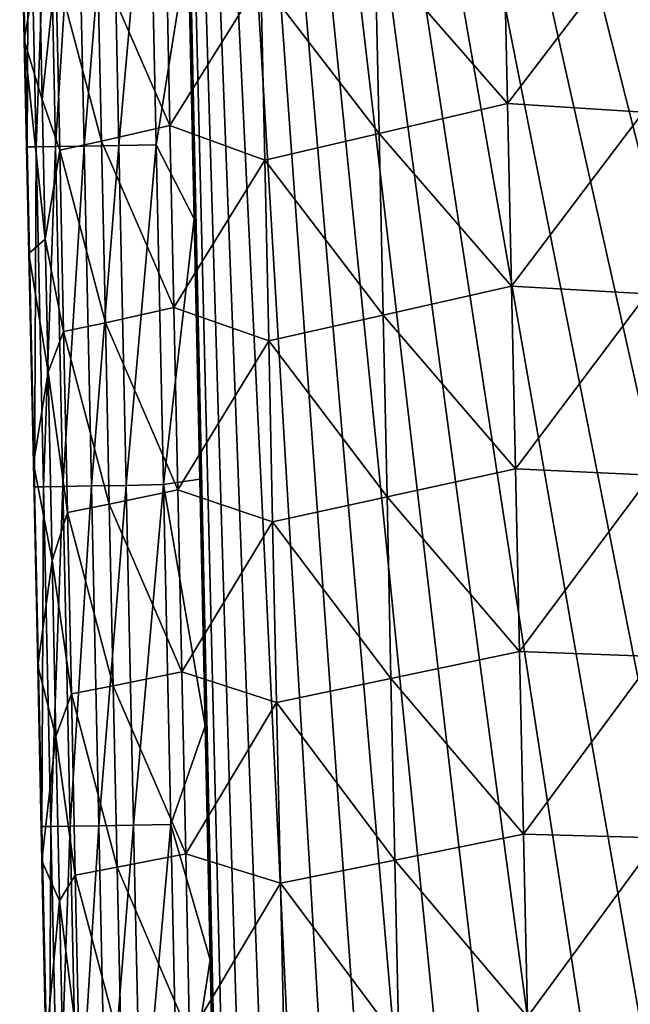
# Model space of a CAD drawing. Header units: metres. Extents: x -50 to 50, y -86 to 50.
# Tile 7 of 256: x -13.13 to -10.7, y -74.71 to -70.8. Entities that reach past the tile are written whole.
import ezdxf

# ---------------------------------------------------------------- set-up
doc = ezdxf.new("R2010")
doc.units = ezdxf.units.M
doc.layers.add('solid_MONTA1__SW0001', color=7, linetype='CONTINUOUS')

msp = doc.modelspace()

# ---------------------------------------------------------------- linework, layer by layer
at = {"layer": 'solid_MONTA1__SW0001'}
for points in [[(-6.753284, -84.217964, 190.015335), (-6.302135, -63.682034, 190.151138), (-12.598717, -63.688759, 189.873138)], [(-7.445447, -84.062973, 189.993546), (-6.753284, -84.217964, 190.015335), (-12.598717, -63.688759, 189.873138)], [(-8.074761, -83.87709, 189.972122), (-7.445447, -84.062973, 189.993546), (-12.598717, -63.688759, 189.873138)], [(-8.64421, -83.655418, 189.951523), (-8.074761, -83.87709, 189.972122), (-12.598717, -63.688759, 189.873138)], [(-9.15791, -83.404251, 189.932022), (-8.64421, -83.655418, 189.951523), (-12.598717, -63.688759, 189.873138)], [(-9.617233, -83.128433, 189.913895), (-9.15791, -83.404251, 189.932022), (-12.598717, -63.688759, 189.873138)], [(-10.026328, -82.829269, 189.897308), (-9.617233, -83.128433, 189.913895), (-12.598717, -63.688759, 189.873138)], [(-10.398355, -82.502365, 189.881912), (-10.026328, -82.829269, 189.897308), (-12.598717, -63.688759, 189.873138)], [(-10.737927, -82.144897, 189.867722), (-10.398355, -82.502365, 189.881912), (-12.598717, -63.688759, 189.873138)], [(-11.047098, -81.754379, 189.854767), (-10.737927, -82.144897, 189.867722), (-12.598717, -63.688759, 189.873138)], [(-11.32686, -81.327881, 189.843155), (-11.047098, -81.754379, 189.854767), (-12.598717, -63.688759, 189.873138)], [(-11.578047, -80.858528, 189.832993), (-11.32686, -81.327881, 189.843155), (-12.598717, -63.688759, 189.873138)], [(-11.798688, -80.342522, 189.824524), (-11.578047, -80.858528, 189.832993), (-12.598717, -63.688759, 189.873138)], [(-11.986286, -79.775856, 189.817978), (-11.798688, -80.342522, 189.824524), (-12.598717, -63.688759, 189.873138)], [(-12.135464, -79.151413, 189.813782), (-11.986286, -79.775856, 189.817978), (-12.598717, -63.688759, 189.873138)], [(-12.238693, -78.48465, 189.812347), (-12.135464, -79.151413, 189.813782), (-12.598717, -63.688759, 189.873138)], [(-12.292116, -77.786102, 189.813873), (-12.238693, -78.48465, 189.812347), (-12.598717, -63.688759, 189.873138)], [(-12.590246, -64.108673, 189.871765), (-12.292116, -77.786102, 189.813873), (-12.598717, -63.688759, 189.873138)], [(-12.590246, -64.108673, 189.871765), (-12.575662, -64.827927, 189.869354), (-12.292116, -77.786102, 189.813873)], [(-12.575662, -64.827927, 189.869354), (-12.561379, -65.527908, 189.866943), (-12.292116, -77.786102, 189.813873)], [(-12.561379, -65.527908, 189.866943), (-12.533706, -66.873779, 189.862106), (-12.292116, -77.786102, 189.813873)], [(-12.533706, -66.873779, 189.862106), (-12.507195, -68.149635, 189.857285), (-12.292116, -77.786102, 189.813873)], [(-12.507195, -68.149635, 189.857285), (-12.481818, -69.358978, 189.852509), (-12.292116, -77.786102, 189.813873)], [(-12.481818, -69.358978, 189.852509), (-12.457533, -70.506218, 189.847794), (-12.292116, -77.786102, 189.813873)], [(-13.12559, -69.960312, 189.214676), (-13.126786, -70.02092, 189.127426), (-13.108474, -70.885162, 189.123703)], [(-13.090004, -69.960243, 189.380127), (-13.12559, -69.960312, 189.214676), (-13.096989, -71.308273, 189.209091)], [(-13.096989, -71.308273, 189.209091), (-13.12559, -69.960312, 189.214676), (-13.108474, -70.885162, 189.123703)], [(-13.090004, -69.960243, 189.380127), (-13.096989, -71.308273, 189.209091), (-13.06138, -71.308228, 189.374527)], [(-13.090004, -69.960243, 189.380127), (-13.06138, -71.308228, 189.374527), (-13.01287, -69.959259, 189.536621)], [(-13.06138, -71.308228, 189.374527), (-12.984224, -71.307259, 189.531021), (-13.01287, -69.959259, 189.536621)], [(-13.01287, -69.959259, 189.536621), (-12.984224, -71.307259, 189.531021), (-12.899449, -69.957413, 189.669174)], [(-12.984224, -71.307259, 189.531021), (-12.870788, -71.305412, 189.663559), (-12.899449, -69.957413, 189.669174)], [(-12.899449, -69.957413, 189.669174), (-12.870788, -71.305412, 189.663559), (-12.761465, -69.954903, 189.767044)], [(-12.870788, -71.305412, 189.663559), (-12.732791, -71.302895, 189.761414), (-12.761465, -69.954903, 189.767044)], [(-12.761465, -69.954903, 189.767044), (-12.732791, -71.302895, 189.761414), (-12.61341, -69.952019, 189.826447)], [(-12.732791, -71.302895, 189.761414), (-12.584728, -71.299995, 189.820786), (-12.61341, -69.952019, 189.826447)], [(-12.61341, -69.952019, 189.826447), (-12.584728, -71.299995, 189.820786), (-12.457533, -70.506218, 189.847794)], [(-13.108474, -70.885162, 189.123703), (-13.126786, -70.02092, 189.127426), (-13.049208, -70.543686, 187.162292)], [(-11.715272, -70.535378, 184.698914), (-11.205778, -70.412384, 184.406189), (-11.190065, -71.136742, 184.411224)], [(-11.190065, -71.136742, 184.411224), (-11.205778, -70.412384, 184.406189), (-10.667182, -70.451523, 184.220291)], [(-11.190065, -71.136742, 184.411224), (-10.667182, -70.451523, 184.220291), (-10.651548, -71.17112, 184.225357)], [(-12.817432, -70.565788, 186.08165), (-12.545618, -70.501976, 185.558823), (-12.530098, -71.224037, 185.563675)], [(-12.584728, -71.299995, 189.820786), (-12.434306, -71.594261, 189.84314), (-12.457533, -70.506218, 189.847794)], [(-12.530098, -71.224037, 185.563675), (-12.545618, -70.501976, 185.558823), (-12.169041, -70.644066, 185.089874)], [(-12.457533, -70.506218, 189.847794), (-12.434306, -71.594261, 189.84314), (-12.292116, -77.786102, 189.813873)], [(-13.108474, -70.885162, 189.123703), (-13.049208, -70.543686, 187.162292), (-13.036962, -71.120949, 187.166122)], [(-13.036962, -71.120949, 187.166122), (-13.049208, -70.543686, 187.162292), (-12.983206, -70.603127, 186.626083)], [(-12.983206, -70.603127, 186.626083), (-12.817432, -70.565788, 186.08165), (-12.80202, -71.285744, 186.086456)], [(-12.80202, -71.285744, 186.086456), (-12.817432, -70.565788, 186.08165), (-12.530098, -71.224037, 185.563675)], [(-12.169041, -70.644066, 185.089874), (-11.715272, -70.535378, 184.698914), (-11.699678, -71.255836, 184.703857)], [(-11.699678, -71.255836, 184.703857), (-11.715272, -70.535378, 184.698914), (-11.190065, -71.136742, 184.411224)], [(-13.036962, -71.120949, 187.166122), (-12.983206, -70.603127, 186.626083), (-12.967885, -71.321793, 186.630859)], [(-12.967885, -71.321793, 186.630859), (-12.983206, -70.603127, 186.626083), (-12.80202, -71.285744, 186.086456)], [(-12.530098, -71.224037, 185.563675), (-12.169041, -70.644066, 185.089874), (-12.153567, -71.361046, 185.094742)], [(-12.153567, -71.361046, 185.094742), (-12.169041, -70.644066, 185.089874), (-11.699678, -71.255836, 184.703857)], [(-13.108474, -70.885162, 189.123703), (-13.036962, -71.120949, 187.166122), (-13.025191, -71.67437, 187.169815)], [(-13.090423, -71.731728, 189.119949), (-13.108474, -70.885162, 189.123703), (-13.025191, -71.67437, 187.169815)], [(-13.096989, -71.308273, 189.209091), (-13.108474, -70.885162, 189.123703), (-13.090423, -71.731728, 189.119949)], [(-13.025191, -71.67437, 187.169815), (-13.036962, -71.120949, 187.166122), (-12.967885, -71.321793, 186.630859)], [(-11.699678, -71.255836, 184.703857), (-11.190065, -71.136742, 184.411224), (-11.174342, -71.861099, 184.416275)], [(-11.174342, -71.861099, 184.416275), (-11.190065, -71.136742, 184.411224), (-10.651548, -71.17112, 184.225357)], [(-11.174342, -71.861099, 184.416275), (-10.651548, -71.17112, 184.225357), (-10.635907, -71.890709, 184.230438)], [(-12.80202, -71.285744, 186.086456), (-12.530098, -71.224037, 185.563675), (-12.51455, -71.946106, 185.568558)], [(-12.51455, -71.946106, 185.568558), (-12.530098, -71.224037, 185.563675), (-12.153567, -71.361046, 185.094742)], [(-12.153567, -71.361046, 185.094742), (-11.699678, -71.255836, 184.703857), (-11.68407, -71.976295, 184.708817)], [(-11.68407, -71.976295, 184.708817), (-11.699678, -71.255836, 184.703857), (-11.174342, -71.861099, 184.416275)], [(-13.06138, -71.308228, 189.374527), (-13.096989, -71.308273, 189.209091), (-13.068099, -72.656235, 189.203232)], [(-13.096989, -71.308273, 189.209091), (-13.090423, -71.731728, 189.119949), (-13.072555, -72.564568, 189.11618)], [(-13.068099, -72.656235, 189.203232), (-13.096989, -71.308273, 189.209091), (-13.072555, -72.564568, 189.11618)], [(-13.06138, -71.308228, 189.374527), (-13.068099, -72.656235, 189.203232), (-13.032469, -72.656212, 189.368683)], [(-13.06138, -71.308228, 189.374527), (-13.032469, -72.656212, 189.368683), (-12.984224, -71.307259, 189.531021)], [(-13.032469, -72.656212, 189.368683), (-12.955293, -72.655258, 189.525162), (-12.984224, -71.307259, 189.531021)], [(-12.984224, -71.307259, 189.531021), (-12.955293, -72.655258, 189.525162), (-12.870788, -71.305412, 189.663559)], [(-12.967885, -71.321793, 186.630859), (-12.80202, -71.285744, 186.086456), (-12.786572, -72.005699, 186.091293)], [(-12.955293, -72.655258, 189.525162), (-12.841838, -72.653412, 189.657669), (-12.870788, -71.305412, 189.663559)], [(-12.870788, -71.305412, 189.663559), (-12.841838, -72.653412, 189.657669), (-12.732791, -71.302895, 189.761414)], [(-12.841838, -72.653412, 189.657669), (-12.703829, -72.650879, 189.755508), (-12.732791, -71.302895, 189.761414)], [(-12.786572, -72.005699, 186.091293), (-12.80202, -71.285744, 186.086456), (-12.51455, -71.946106, 185.568558)], [(-12.732791, -71.302895, 189.761414), (-12.703829, -72.650879, 189.755508), (-12.584728, -71.299995, 189.820786)], [(-12.703829, -72.650879, 189.755508), (-12.555758, -72.647957, 189.81488), (-12.584728, -71.299995, 189.820786)], [(-12.584728, -71.299995, 189.820786), (-12.555758, -72.647957, 189.81488), (-12.434306, -71.594261, 189.84314)], [(-13.025191, -71.67437, 187.169815), (-12.967885, -71.321793, 186.630859), (-12.952523, -72.040466, 186.635681)], [(-12.952523, -72.040466, 186.635681), (-12.967885, -71.321793, 186.630859), (-12.786572, -72.005699, 186.091293)], [(-12.51455, -71.946106, 185.568558), (-12.153567, -71.361046, 185.094742), (-12.138073, -72.078026, 185.09964)], [(-12.138073, -72.078026, 185.09964), (-12.153567, -71.361046, 185.094742), (-11.68407, -71.976295, 184.708817)], [(-12.555758, -72.647957, 189.81488), (-12.412109, -72.625832, 189.838577), (-12.434306, -71.594261, 189.84314)], [(-12.434306, -71.594261, 189.84314), (-12.412109, -72.625832, 189.838577), (-12.292116, -77.786102, 189.813873)], [(-13.090423, -71.731728, 189.119949), (-13.025191, -71.67437, 187.169815), (-13.013929, -72.202599, 187.173355)], [(-13.013929, -72.202599, 187.173355), (-13.025191, -71.67437, 187.169815), (-12.952523, -72.040466, 186.635681)], [(-13.072555, -72.564568, 189.11618), (-13.090423, -71.731728, 189.119949), (-13.013929, -72.202599, 187.173355)], [(-11.68407, -71.976295, 184.708817), (-11.174342, -71.861099, 184.416275), (-11.158604, -72.585457, 184.421326)], [(-11.158604, -72.585457, 184.421326), (-11.174342, -71.861099, 184.416275), (-10.635907, -71.890709, 184.230438)], [(-11.158604, -72.585457, 184.421326), (-10.635907, -71.890709, 184.230438), (-10.620254, -72.610298, 184.235519)], [(-12.786572, -72.005699, 186.091293), (-12.51455, -71.946106, 185.568558), (-12.498974, -72.668167, 185.573471)], [(-12.498974, -72.668167, 185.573471), (-12.51455, -71.946106, 185.568558), (-12.138073, -72.078026, 185.09964)], [(-12.952523, -72.040466, 186.635681), (-12.786572, -72.005699, 186.091293), (-12.77109, -72.725655, 186.096176)], [(-12.77109, -72.725655, 186.096176), (-12.786572, -72.005699, 186.091293), (-12.498974, -72.668167, 185.573471)], [(-12.138073, -72.078026, 185.09964), (-11.68407, -71.976295, 184.708817), (-11.668443, -72.696747, 184.713806)], [(-11.668443, -72.696747, 184.713806), (-11.68407, -71.976295, 184.708817), (-11.158604, -72.585457, 184.421326)], [(-13.013929, -72.202599, 187.173355), (-12.952523, -72.040466, 186.635681), (-12.937119, -72.759132, 186.640549)], [(-12.937119, -72.759132, 186.640549), (-12.952523, -72.040466, 186.635681), (-12.77109, -72.725655, 186.096176)], [(-12.498974, -72.668167, 185.573471), (-12.138073, -72.078026, 185.09964), (-12.122558, -72.795006, 185.104568)], [(-12.122558, -72.795006, 185.104568), (-12.138073, -72.078026, 185.09964), (-11.668443, -72.696747, 184.713806)], [(-13.072555, -72.564568, 189.11618), (-13.013929, -72.202599, 187.173355), (-12.997971, -72.949081, 187.178406)], [(-12.997971, -72.949081, 187.178406), (-13.013929, -72.202599, 187.173355), (-12.937119, -72.759132, 186.640549)], [(-13.055243, -73.366837, 189.112473), (-13.072555, -72.564568, 189.11618), (-12.997971, -72.949081, 187.178406)], [(-13.068099, -72.656235, 189.203232), (-13.072555, -72.564568, 189.11618), (-13.055243, -73.366837, 189.112473)], [(-11.668443, -72.696747, 184.713806), (-11.158604, -72.585457, 184.421326), (-11.142868, -73.309814, 184.426422)], [(-11.142868, -73.309814, 184.426422), (-11.158604, -72.585457, 184.421326), (-10.620254, -72.610298, 184.235519)], [(-12.555758, -72.647957, 189.81488), (-12.390909, -73.604622, 189.834106), (-12.412109, -72.625832, 189.838577)], [(-12.412109, -72.625832, 189.838577), (-12.390909, -73.604622, 189.834106), (-12.292116, -77.786102, 189.813873)], [(-11.142868, -73.309814, 184.426422), (-10.620254, -72.610298, 184.235519), (-10.604607, -73.329903, 184.240616)], [(-13.032469, -72.656212, 189.368683), (-13.068099, -72.656235, 189.203232), (-13.03894, -74.004181, 189.197128)], [(-13.03894, -74.004181, 189.197128), (-13.068099, -72.656235, 189.203232), (-13.055243, -73.366837, 189.112473)], [(-13.032469, -72.656212, 189.368683), (-13.03894, -74.004181, 189.197128), (-13.003287, -74.004181, 189.362564)], [(-13.032469, -72.656212, 189.368683), (-13.003287, -74.004181, 189.362564), (-12.955293, -72.655258, 189.525162)], [(-13.003287, -74.004181, 189.362564), (-12.92609, -74.003235, 189.519028), (-12.955293, -72.655258, 189.525162)], [(-12.955293, -72.655258, 189.525162), (-12.92609, -74.003235, 189.519028), (-12.841838, -72.653412, 189.657669)], [(-12.92609, -74.003235, 189.519028), (-12.812617, -74.001396, 189.651535), (-12.841838, -72.653412, 189.657669)], [(-12.841838, -72.653412, 189.657669), (-12.812617, -74.001396, 189.651535), (-12.703829, -72.650879, 189.755508)], [(-12.812617, -74.001396, 189.651535), (-12.674596, -73.998856, 189.749359), (-12.703829, -72.650879, 189.755508)], [(-12.77109, -72.725655, 186.096176), (-12.498974, -72.668167, 185.573471), (-12.483384, -73.390198, 185.57843)], [(-12.703829, -72.650879, 189.755508), (-12.674596, -73.998856, 189.749359), (-12.555758, -72.647957, 189.81488)], [(-12.674596, -73.998856, 189.749359), (-12.526518, -73.995918, 189.808701), (-12.555758, -72.647957, 189.81488)], [(-12.555758, -72.647957, 189.81488), (-12.526518, -73.995918, 189.808701), (-12.390909, -73.604622, 189.834106)], [(-12.483384, -73.390198, 185.57843), (-12.498974, -72.668167, 185.573471), (-12.122558, -72.795006, 185.104568)], [(-12.122558, -72.795006, 185.104568), (-11.668443, -72.696747, 184.713806), (-11.652819, -73.417191, 184.718826)], [(-11.652819, -73.417191, 184.718826), (-11.668443, -72.696747, 184.713806), (-11.142868, -73.309814, 184.426422)], [(-12.937119, -72.759132, 186.640549), (-12.77109, -72.725655, 186.096176), (-12.755587, -73.445564, 186.101105)], [(-12.755587, -73.445564, 186.101105), (-12.77109, -72.725655, 186.096176), (-12.483384, -73.390198, 185.57843)], [(-12.997971, -72.949081, 187.178406), (-12.937119, -72.759132, 186.640549), (-12.921685, -73.477745, 186.645447)], [(-12.921685, -73.477745, 186.645447), (-12.937119, -72.759132, 186.640549), (-12.755587, -73.445564, 186.101105)], [(-12.483384, -73.390198, 185.57843), (-12.122558, -72.795006, 185.104568), (-12.107042, -73.511948, 185.109528)], [(-12.107042, -73.511948, 185.109528), (-12.122558, -72.795006, 185.104568), (-11.652819, -73.417191, 184.718826)], [(-13.055243, -73.366837, 189.112473), (-12.997971, -72.949081, 187.178406), (-12.983028, -73.646416, 187.183182)], [(-12.983028, -73.646416, 187.183182), (-12.997971, -72.949081, 187.178406), (-12.921685, -73.477745, 186.645447)], [(-11.652819, -73.417191, 184.718826), (-11.142868, -73.309814, 184.426422), (-11.127163, -74.03418, 184.431534)], [(-11.127163, -74.03418, 184.431534), (-11.142868, -73.309814, 184.426422), (-10.604607, -73.329903, 184.240616)], [(-11.127163, -74.03418, 184.431534), (-10.604607, -73.329903, 184.240616), (-10.588995, -74.049507, 184.245728)], [(-13.03848, -74.139786, 189.108826), (-13.055243, -73.366837, 189.112473), (-12.983028, -73.646416, 187.183182)], [(-13.03894, -74.004181, 189.197128), (-13.055243, -73.366837, 189.112473), (-13.03848, -74.139786, 189.108826)], [(-12.755587, -73.445564, 186.101105), (-12.483384, -73.390198, 185.57843), (-12.467801, -74.112228, 185.58345)], [(-12.467801, -74.112228, 185.58345), (-12.483384, -73.390198, 185.57843), (-12.107042, -73.511948, 185.109528)], [(-12.107042, -73.511948, 185.109528), (-11.652819, -73.417191, 184.718826), (-11.637218, -74.137642, 184.723892)], [(-11.637218, -74.137642, 184.723892), (-11.652819, -73.417191, 184.718826), (-11.127163, -74.03418, 184.431534)], [(-12.921685, -73.477745, 186.645447), (-12.755587, -73.445564, 186.101105), (-12.74008, -74.165489, 186.106094)], [(-12.74008, -74.165489, 186.106094), (-12.755587, -73.445564, 186.101105), (-12.467801, -74.112228, 185.58345)], [(-12.983028, -73.646416, 187.183182), (-12.921685, -73.477745, 186.645447), (-12.906237, -74.196388, 186.650421)], [(-12.906237, -74.196388, 186.650421), (-12.921685, -73.477745, 186.645447), (-12.74008, -74.165489, 186.106094)], [(-12.467801, -74.112228, 185.58345), (-12.107042, -73.511948, 185.109528), (-12.091539, -74.22892, 185.114532)], [(-12.091539, -74.22892, 185.114532), (-12.107042, -73.511948, 185.109528), (-11.637218, -74.137642, 184.723892)], [(-12.526518, -73.995918, 189.808701), (-12.370638, -74.533188, 189.829742), (-12.390909, -73.604622, 189.834106)], [(-12.390909, -73.604622, 189.834106), (-12.370638, -74.533188, 189.829742), (-12.292116, -77.786102, 189.813873)], [(-13.03848, -74.139786, 189.108826), (-12.983028, -73.646416, 187.183182), (-12.96903, -74.298553, 187.187698)], [(-12.96903, -74.298553, 187.187698), (-12.983028, -73.646416, 187.183182), (-12.906237, -74.196388, 186.650421)], [(-13.003287, -74.004181, 189.362564), (-12.973783, -75.352173, 189.356201), (-12.92609, -74.003235, 189.519028)], [(-12.973783, -75.352173, 189.356201), (-12.896565, -75.351242, 189.512665), (-12.92609, -74.003235, 189.519028)], [(-12.92609, -74.003235, 189.519028), (-12.896565, -75.351242, 189.512665), (-12.812617, -74.001396, 189.651535)], [(-12.896565, -75.351242, 189.512665), (-12.783075, -75.349388, 189.645157), (-12.812617, -74.001396, 189.651535)], [(-12.812617, -74.001396, 189.651535), (-12.783075, -75.349388, 189.645157), (-12.674596, -73.998856, 189.749359)], [(-12.783075, -75.349388, 189.645157), (-12.645041, -75.346832, 189.74295), (-12.674596, -73.998856, 189.749359)], [(-12.674596, -73.998856, 189.749359), (-12.645041, -75.346832, 189.74295), (-12.526518, -73.995918, 189.808701)], [(-12.645041, -75.346832, 189.74295), (-12.496957, -75.343864, 189.802277), (-12.526518, -73.995918, 189.808701)], [(-12.526518, -73.995918, 189.808701), (-12.496957, -75.343864, 189.802277), (-12.370638, -74.533188, 189.829742)], [(-13.03894, -74.004181, 189.197128), (-13.03848, -74.139786, 189.108826), (-13.022428, -74.875305, 189.105286)], [(-13.009459, -75.35215, 189.190781), (-13.03894, -74.004181, 189.197128), (-13.022428, -74.875305, 189.105286)], [(-13.003287, -74.004181, 189.362564), (-13.03894, -74.004181, 189.197128), (-13.009459, -75.35215, 189.190781)], [(-13.003287, -74.004181, 189.362564), (-13.009459, -75.35215, 189.190781), (-12.973783, -75.352173, 189.356201)], [(-11.637218, -74.137642, 184.723892), (-11.127163, -74.03418, 184.431534), (-11.11142, -74.758537, 184.436646)], [(-11.11142, -74.758537, 184.436646), (-11.127163, -74.03418, 184.431534), (-10.588995, -74.049507, 184.245728)], [(-11.11142, -74.758537, 184.436646), (-10.588995, -74.049507, 184.245728), (-10.573342, -74.769051, 184.250839)], [(-12.74008, -74.165489, 186.106094), (-12.467801, -74.112228, 185.58345), (-12.452155, -74.834427, 185.588486)], [(-12.452155, -74.834427, 185.588486), (-12.467801, -74.112228, 185.58345), (-12.091539, -74.22892, 185.114532)], [(-13.022428, -74.875305, 189.105286), (-13.03848, -74.139786, 189.108826), (-12.96903, -74.298553, 187.187698)], [(-12.091539, -74.22892, 185.114532), (-11.637218, -74.137642, 184.723892), (-11.621557, -74.858147, 184.728943)], [(-11.621557, -74.858147, 184.728943), (-11.637218, -74.137642, 184.723892), (-11.11142, -74.758537, 184.436646)], [(-12.96903, -74.298553, 187.187698), (-12.906237, -74.196388, 186.650421), (-12.890703, -74.915276, 186.655411)], [(-12.906237, -74.196388, 186.650421), (-12.74008, -74.165489, 186.106094), (-12.724497, -74.885628, 186.111099)], [(-12.890703, -74.915276, 186.655411), (-12.906237, -74.196388, 186.650421), (-12.724497, -74.885628, 186.111099)], [(-12.724497, -74.885628, 186.111099), (-12.74008, -74.165489, 186.106094), (-12.452155, -74.834427, 185.588486)], [(-12.452155, -74.834427, 185.588486), (-12.091539, -74.22892, 185.114532), (-12.075956, -74.946022, 185.119553)], [(-12.075956, -74.946022, 185.119553), (-12.091539, -74.22892, 185.114532), (-11.621557, -74.858147, 184.728943)], [(-13.022428, -74.875305, 189.105286), (-12.96903, -74.298553, 187.187698), (-12.955851, -74.90934, 187.19194)], [(-12.955851, -74.90934, 187.19194), (-12.96903, -74.298553, 187.187698), (-12.890703, -74.915276, 186.655411)], [(-12.496957, -75.343864, 189.802277), (-12.351284, -75.413536, 189.8255), (-12.370638, -74.533188, 189.829742)], [(-12.370638, -74.533188, 189.829742), (-12.351284, -75.413536, 189.8255), (-12.292116, -77.786102, 189.813873)]]:
    msp.add_3dface(points, dxfattribs=at)

doc.saveas('drawing.dxf')
